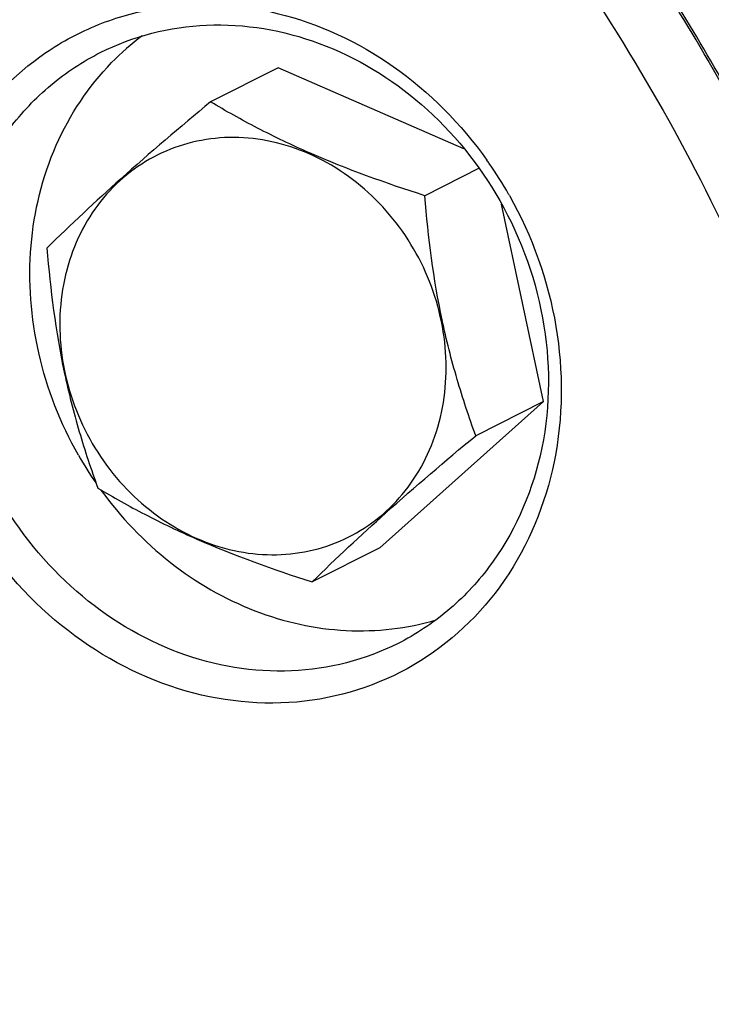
# Model space of a CAD drawing. Header units: millimetres. Extents: x 0 to 420, y 0 to 297.
# Tile 20 of 108: x 63 to 73, y 44 to 58. Entities that reach past the tile are written whole.
import ezdxf

# ---------------------------------------------------------------- set-up
doc = ezdxf.new("R2010")
doc.units = ezdxf.units.MM
doc.header["$LTSCALE"] = 23.1
doc.layers.get('0').update_dxf_attribs({"linetype": 'CONTINUOUS'})
doc.layers.add('NOS-TELESO', color=7, linetype='CONTINUOUS')
doc.layers.add('PRIR-VSTUP', color=7, linetype='CONTINUOUS')

msp = doc.modelspace()

# ---------------------------------------------------------------- linework, layer by layer
at = {"color": 7, "linetype": 'Continuous'}
for p, q in [((66.58908, 57.37209), (65.64126, 56.89418)), ((69.18681, 56.23578), (66.58908, 57.37209)), ((69.39884, 55.96598), (68.63904, 55.58288)), ((70.29837, 52.70565), (69.71354, 55.46345)), ((68.01209, 50.66182), (70.29837, 52.70565)), ((70.29837, 52.70565), (69.35055, 52.22774)), ((68.01209, 50.66182), (67.06427, 50.18391))]:
    msp.add_line(p, q, dxfattribs=at)
for points, knots in [([(65.64126, 56.89418), (65.21681, 56.54072), (64.43725, 55.87874), (63.69021, 55.17993), (63.35498, 54.85035)], [0, 0, 0, 0, 0.54021733, 1, 1, 1, 1]), ([(68.63904, 55.58288), (68.09294, 55.7578), (67.29806, 56.04163), (66.31084, 56.51239), (65.85714, 56.7661), (65.64126, 56.89418)], [0, 0, 0, 0, 0.52468609, 0.77031578, 1, 1, 1, 1]), ([(68.82101, 52.34907), (68.92552, 52.70734), (68.99155, 53.48495), (68.67781, 54.61038), (68.00664, 55.57041), (67.21165, 56.12379), (66.50869, 56.35417), (65.97444, 56.41527), (65.44935, 56.36278), (64.95406, 56.1983), (64.5085, 55.92815), (64.13041, 55.5632), (63.83449, 55.11855), (63.70081, 54.78435), (63.65022, 54.6109)], [0, 0, 0, 0, 0.12738009, 0.2591792, 0.39132481, 0.51957031, 0.58171698, 0.64234753, 0.70175049, 0.7604241, 0.81899694, 0.87811743, 0.93833058, 1, 1, 1, 1]), ([(69.35055, 52.22774), (69.25643, 52.48764), (69.0788, 53.02193), (68.79598, 54.13421), (68.68563, 55.00079), (68.63904, 55.58288)], [0, 0, 0, 0, 0.24108368, 0.49069676, 1, 1, 1, 1]), ([(63.35498, 54.85035), (63.40157, 54.26827), (63.51192, 53.40168), (63.79474, 52.2894), (63.97236, 51.75512), (64.06649, 51.49522)], [0, 0, 0, 0, 0.50930332, 0.75891639, 1, 1, 1, 1]), ([(63.65022, 54.6109), (63.54572, 54.25262), (63.47969, 53.47501), (63.79342, 52.34958), (64.46459, 51.38956), (65.25959, 50.83617), (65.96254, 50.60579), (66.49679, 50.54469), (67.02189, 50.59719), (67.51717, 50.76167), (67.96274, 51.03182), (68.34083, 51.39676), (68.63675, 51.84141), (68.77042, 52.17561), (68.82101, 52.34907)], [0, 0, 0, 0, 0.12738009, 0.2591792, 0.39132481, 0.51957031, 0.58171698, 0.64234753, 0.70175049, 0.7604241, 0.81899694, 0.87811743, 0.93833058, 1, 1, 1, 1]), ([(67.06427, 50.18391), (67.3995, 50.51349), (68.14654, 51.2123), (68.9261, 51.87428), (69.35055, 52.22774)], [0, 0, 0, 0, 0.45978275, 1, 1, 1, 1]), ([(64.06649, 51.49522), (64.28237, 51.36713), (64.73607, 51.11342), (65.72329, 50.64266), (66.51817, 50.35884), (67.06427, 50.18391)], [0, 0, 0, 0, 0.22968429, 0.47531399, 1, 1, 1, 1])]:
    msp.add_open_spline(points, degree=3, knots=knots, dxfattribs=at)
at = {"layer": 'NOS-TELESO', "color": 7, "linetype": 'Continuous'}
for points, knots in [([(67.32377, 19.38819), (67.89423, 19.67583), (69.01275, 20.29913), (70.60923, 21.37048), (72.11692, 22.57306), (73.52768, 23.90037), (74.83414, 25.34547), (76.43333, 27.42598), (78.13789, 30.28951), (79.65816, 34.04301), (80.63254, 38.04945), (80.97191, 41.51592), (80.96023, 44.33013), (80.75709, 47.17713), (80.14463, 50.72843), (79.07405, 54.18461), (77.95416, 56.8613), (76.66391, 59.4648), (74.74803, 62.54947), (72.00882, 65.90772), (68.88604, 68.85269), (65.44577, 71.32153), (62.96368, 72.62781), (61.69453, 73.18297)], [0, 0, 0, 0, 0.02882453, 0.0576937, 0.08665099, 0.11573766, 0.1449917, 0.17444695, 0.23402695, 0.29468834, 0.35649834, 0.41942669, 0.45129408, 0.48338923, 0.54811714, 0.6133907, 0.64615769, 0.6789486, 0.74441141, 0.80950448, 0.87394581, 0.93750052, 1, 1, 1, 1]), ([(69.6667, 20.56954), (70.6927, 21.08687), (72.67549, 22.27949), (75.36065, 24.49534), (77.71627, 27.10237), (79.70133, 30.05458), (81.28268, 33.30082), (82.43402, 36.78511), (83.13655, 40.44779), (83.37903, 44.22655), (83.158, 48.05697), (82.5919, 51.23275), (81.91593, 53.73676), (81.09143, 56.21162), (79.79314, 59.21436), (77.83503, 62.61183), (75.50788, 65.75048), (72.85165, 68.57633), (70.87735, 70.23122), (69.84997, 70.99042)], [0, 0, 0, 0, 0.05768243, 0.11565026, 0.17416556, 0.23344655, 0.29365224, 0.35487311, 0.41712794, 0.48036599, 0.54447343, 0.60928297, 0.64190078, 0.67461306, 0.74017125, 0.80573286, 0.87104558, 0.93587128, 1, 1, 1, 1]), ([(70.8847, 28.19058), (71.50458, 28.89175), (72.65687, 30.39184), (74.07907, 32.86874), (75.18548, 35.549), (75.95909, 38.39048), (76.38862, 41.34947), (76.46788, 44.38044), (76.19603, 47.4369), (75.57748, 50.47205), (74.6219, 53.43946), (73.344, 56.29374), (71.76338, 58.99122), (69.90418, 61.49058), (67.79481, 63.75348), (65.46727, 65.74521), (62.9576, 67.43479), (61.17366, 68.34982), (60.26454, 68.74749)], [0, 0, 0, 0, 0.05815984, 0.11712539, 0.17700824, 0.23785989, 0.29967129, 0.3623761, 0.42585693, 0.4899537, 0.55447349, 0.61920132, 0.6839115, 0.74837926, 0.81239231, 0.87576215, 0.9383347, 1, 1, 1, 1]), ([(65.86521, 24.18329), (66.32053, 24.44315), (67.21156, 25.00076), (68.47799, 25.94369), (69.66927, 26.98925), (71.15327, 28.5169), (72.7922, 30.66185), (74.09434, 33.04953), (74.9276, 35.08227), (75.62409, 37.20825), (76.21465, 39.98761), (76.46312, 43.42816), (76.25096, 46.92171), (75.58298, 50.39732), (74.6584, 53.2192), (73.70838, 55.40148), (72.62273, 57.52202), (71.02421, 60.03241), (68.75518, 62.76453), (66.18068, 65.16119), (63.3531, 67.17321), (61.31729, 68.24095), (60.2768, 68.69608)], [0, 0, 0, 0, 0.02880255, 0.05767474, 0.08665717, 0.11578774, 0.17458216, 0.23432413, 0.26461661, 0.29518904, 0.35714016, 0.42016993, 0.48414821, 0.54887547, 0.6140994, 0.646825, 0.67956578, 0.74490976, 0.80986899, 0.87417516, 0.93760543, 1, 1, 1, 1]), ([(77.88015, 55.70613), (77.37537, 56.90682), (76.22622, 59.24981), (74.46242, 61.98976), (72.87174, 64.0409), (71.17597, 65.98062), (69.77949, 67.31774), (68.80159, 68.1461)], [0, 0, 0, 0, 0.25152571, 0.50264899, 0.62780815, 0.75250884, 1, 1, 1, 1]), ([(45.87826, 19.42538), (47.0989, 18.89144), (49.5963, 18.00207), (53.46184, 17.23965), (57.33542, 17.07703), (61.13504, 17.51948), (64.78066, 18.55874), (68.19474, 20.17352), (71.30471, 22.32958), (74.04488, 24.98074), (76.35812, 28.07019), (78.19698, 31.53225), (79.52442, 35.29403), (80.31422, 39.27707), (80.55125, 43.39882), (80.23146, 47.57454), (79.36246, 51.71758), (78.43022, 54.39771), (77.88015, 55.70613)], [0, 0, 0, 0, 0.0632443, 0.12532862, 0.18635905, 0.24653636, 0.30614171, 0.36551207, 0.42500783, 0.48497684, 0.54572039, 0.60746592, 0.67034943, 0.73440826, 0.79958326, 0.86572819, 0.93262459, 1, 1, 1, 1])]:
    msp.add_open_spline(points, degree=3, knots=knots, dxfattribs=at)
at = {"layer": 'PRIR-VSTUP', "color": 7, "linetype": 'Continuous'}
for centre, radius, start, end in [((66.87714, 54.88818), 3.65767, 126.803192, 135.700068), ((64.89152, 52.80382), 5.66031, 34.771029, 35.349963), ((64.88891, 52.8019), 5.66355, 29.648725, 34.771891), ((64.91072, 52.8147), 5.63826, 29.42785, 29.645328), ((68.34903, 54.5447), 5.23851, 209.648624, 214.593942)]:
    msp.add_arc(centre, radius, start, end, dxfattribs=at)
for points, knots in [([(66.63045, 63.46789), (67.86107, 62.35485), (70.12389, 59.874), (72.7734, 55.59118), (74.59799, 50.89655), (75.51676, 45.99217), (75.4887, 41.08748), (74.50972, 36.39284), (72.61858, 32.11519), (70.777, 29.63917), (69.74132, 28.54251)], [0, 0, 0, 0, 0.12825648, 0.25773959, 0.38719005, 0.515353, 0.64116335, 0.76391704, 0.88340756, 1, 1, 1, 1]), ([(62.23429, 51.14162), (61.92466, 51.68567), (61.48752, 52.87044), (61.45777, 54.72435), (62.06857, 56.41147), (63.0734, 57.47635), (64.0638, 58.00168), (65.15099, 58.30741), (66.6325, 58.23661), (68.27779, 57.46424), (69.15047, 56.58309), (69.50826, 56.0787)], [0, 0, 0, 0, 0.13288315, 0.26235142, 0.38601926, 0.50455805, 0.56333036, 0.62234702, 0.74263015, 0.86872524, 1, 1, 1, 1]), ([(64.10009, 57.58285), (64.55751, 57.81343), (65.6052, 58.07983), (67.22228, 57.79972), (68.67335, 56.91728), (69.40171, 56.01731), (69.68658, 55.51677)], [0, 0, 0, 0, 0.23543002, 0.47941042, 0.73530768, 1, 1, 1, 1]), ([(62.67816, 51.38949), (62.37065, 51.9298), (61.95041, 53.11332), (61.98916, 54.95202), (62.6046, 56.32477), (63.38613, 57.14983), (63.85391, 57.45875), (64.10009, 57.58285)], [0, 0, 0, 0, 0.26419334, 0.52056184, 0.76431859, 0.88284364, 1, 1, 1, 1]), ([(63.79638, 51.95332), (63.54332, 52.39795), (63.16857, 53.3575), (63.05349, 54.87134), (63.40044, 56.30238), (63.93589, 57.11136), (64.25937, 57.44275)], [0, 0, 0, 0, 0.26117708, 0.51714427, 0.76358878, 1, 1, 1, 1]), ([(69.82151, 55.58493), (70.13986, 55.02058), (70.58094, 53.78946), (70.56957, 51.87148), (69.87029, 50.15223), (68.55766, 48.9105), (66.83964, 48.37303), (65.01716, 48.62059), (63.37504, 49.5778), (62.55322, 50.58124), (62.23429, 51.14162)], [0, 0, 0, 0, 0.132631, 0.2615652, 0.38443309, 0.50232187, 0.61949046, 0.74068277, 0.8680181, 1, 1, 1, 1]), ([(69.68658, 55.51677), (69.99408, 54.97646), (70.41433, 53.79295), (70.37557, 51.95425), (69.76014, 50.5815), (68.9786, 49.75643), (68.51083, 49.44751), (68.26465, 49.32342)], [0, 0, 0, 0, 0.26419334, 0.52056184, 0.76431859, 0.88284364, 1, 1, 1, 1]), ([(68.26465, 49.32342), (67.80723, 49.09283), (66.75954, 48.82644), (65.14246, 49.10654), (63.69138, 49.98899), (62.96303, 50.88896), (62.67816, 51.38949)], [0, 0, 0, 0, 0.23543002, 0.47941042, 0.73530768, 1, 1, 1, 1]), ([(64.11, 51.46694), (64.38464, 51.08869), (65.02988, 50.41248), (66.22076, 49.72336), (67.52119, 49.43299), (68.39296, 49.53307), (68.79681, 49.65398)], [0, 0, 0, 0, 0.26284938, 0.51778377, 0.76294571, 1, 1, 1, 1])]:
    msp.add_open_spline(points, degree=3, knots=knots, dxfattribs=at)

doc.saveas('drawing.dxf')
